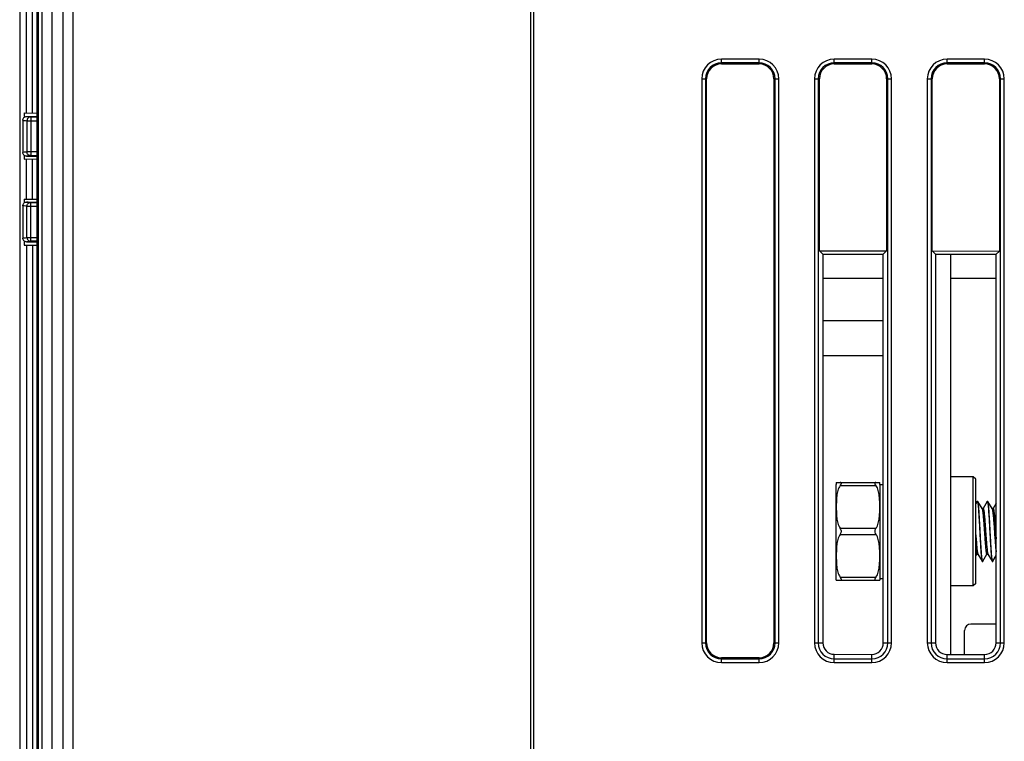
# Model space of a CAD drawing. Header units: millimetres. Extents: x 0 to 2125, y 1 to 1486.
# Tile 48 of 55: x 649 to 728, y 1127 to 1185. Entities that reach past the tile are written whole.
import ezdxf

# ---------------------------------------------------------------- set-up
doc = ezdxf.new("R2010")
doc.units = ezdxf.units.MM
doc.header["$LTSCALE"] = 77.505185
doc.layers.get('0').update_dxf_attribs({"linetype": 'CONTINUOUS'})

msp = doc.modelspace()

# ---------------------------------------------------------------- linework, layer by layer
at = {"linetype": 'Continuous'}
for p, q in [((652.93163, 866.05997), (652.93164, 1227.50738)), ((653.71873, 865.27121), (653.71873, 1227.50738)), ((690.25107, 883.0899), (690.25107, 1227.74599)), ((690.45107, 1227.96045), (690.45107, 883.29701)), ((652.05107, 826.82716), (652.05107, 1226.56067)), ((650.85107, 1177.38687), (650.85107, 1225.86785)), ((650.94962, 826.82716), (650.94962, 1226.09191)), ((651.23915, 826.82716), (651.23915, 1226.09191)), ((649.45107, 1225.53729), (649.45107, 824.82716)), ((649.98121, 1177.40206), (649.98121, 1225.64403)), ((650.4634, 1177.39364), (650.4634, 1225.64403)), ((705.45107, 1181.31134), (705.45107, 1181.69954)), ((708.45107, 1181.69954), (705.45107, 1181.69954)), ((708.45107, 1181.40177), (705.45107, 1181.40177)), ((705.45107, 1181.31134), (708.45107, 1181.31134)), ((708.45107, 1181.31134), (708.45107, 1181.69954)), ((714.45107, 1181.31134), (714.45107, 1181.69954)), ((717.45107, 1181.69954), (714.45107, 1181.69954)), ((717.45107, 1181.40177), (714.45107, 1181.40177)), ((714.45107, 1181.31134), (717.45107, 1181.31134)), ((717.45107, 1181.31134), (717.45107, 1181.69954)), ((723.45107, 1181.31134), (723.45107, 1181.69954)), ((726.45107, 1181.69954), (723.45107, 1181.69954)), ((726.45107, 1181.40177), (723.45107, 1181.40177)), ((723.45107, 1181.31134), (726.45107, 1181.31134)), ((726.45107, 1181.31134), (726.45107, 1181.69954)), ((703.87869, 1180.12716), (703.87869, 1135.12716)), ((703.87869, 1180.12716), (704.26689, 1180.12716)), ((704.17646, 1180.12716), (704.17646, 1135.12716)), ((704.26689, 1135.12716), (704.26689, 1180.12716)), ((709.63525, 1180.12716), (709.63525, 1135.12716)), ((709.63525, 1180.12716), (710.02345, 1180.12716)), ((709.72569, 1135.12716), (709.72569, 1180.12716)), ((710.02345, 1135.12716), (710.02345, 1180.12716)), ((712.87869, 1180.12716), (712.87869, 1135.12716)), ((712.87869, 1180.12716), (713.26689, 1180.12716)), ((713.17646, 1180.12716), (713.17646, 1135.12716)), ((713.26689, 1166.40081), (713.26689, 1180.12716)), ((718.63525, 1180.12716), (718.63525, 1166.39621)), ((718.63525, 1180.12716), (719.02345, 1180.12716)), ((718.72569, 1135.12716), (718.72569, 1180.12716)), ((719.02345, 1135.12716), (719.02345, 1180.12716)), ((721.87869, 1180.12716), (721.87869, 1135.12716)), ((721.87869, 1180.12716), (722.26689, 1180.12716)), ((722.17646, 1180.12716), (722.17646, 1135.12716)), ((722.26689, 1166.39309), (722.26689, 1180.12716)), ((727.63525, 1180.12716), (727.63525, 1166.38849)), ((727.63525, 1180.12716), (728.02345, 1180.12716)), ((727.72569, 1135.12716), (727.72569, 1180.12716)), ((728.02345, 1135.12716), (728.02345, 1180.12716)), ((649.81651, 1177.40493), (649.81651, 1177.12716)), ((649.81651, 1177.40493), (650.85213, 1177.38685)), ((649.99537, 1177.12716), (650.85213, 1177.12716)), ((650.33199, 1177.08525), (650.33199, 1173.99638)), ((650.33199, 1177.08525), (650.85213, 1177.08525)), ((650.85213, 1173.73946), (650.85213, 1177.38685)), ((649.69493, 1176.82731), (649.69493, 1174.25431)), ((650.03287, 1176.78526), (650.03287, 1174.29637)), ((650.03287, 1176.78526), (650.85213, 1176.78526)), ((649.81651, 1173.95447), (649.81651, 1173.73043)), ((649.99537, 1173.95447), (650.85213, 1173.95447)), ((650.85213, 1174.29637), (650.03287, 1174.29637)), ((650.85213, 1173.99638), (650.33199, 1173.99638)), ((649.81651, 1173.73043), (650.85213, 1173.73946)), ((649.98121, 1170.52246), (649.98121, 1173.73186)), ((650.4634, 1170.51825), (650.4634, 1173.73607)), ((650.85107, 1170.51486), (650.85107, 1173.73945)), ((649.69493, 1170), (649.69493, 1167.427)), ((649.81651, 1170.52389), (649.81651, 1170.29985)), ((649.81651, 1170.52389), (650.85213, 1170.51485)), ((649.99537, 1170.29985), (650.85213, 1170.29985)), ((650.03287, 1167.46906), (650.03287, 1169.95795)), ((650.03287, 1169.95795), (650.85213, 1169.95795)), ((650.33199, 1167.16907), (650.33199, 1170.25794)), ((650.33199, 1170.25794), (650.85213, 1170.25794)), ((650.85213, 1166.86746), (650.85213, 1170.51485)), ((649.81651, 1167.12716), (649.81651, 1166.84939)), ((649.81651, 1166.84939), (650.85213, 1166.86746)), ((649.98121, 1166.85226), (649.98121, 825.12716)), ((649.99537, 1167.12716), (650.85213, 1167.12716)), ((650.03287, 1167.46906), (650.85213, 1167.46906)), ((650.85213, 1167.16907), (650.33199, 1167.16907)), ((650.4634, 1166.86068), (650.4634, 825.12716)), ((650.85107, 825.12716), (650.85107, 1166.86745)), ((713.54032, 1166.12716), (713.26689, 1166.40081)), ((713.26689, 1166.40081), (718.63525, 1166.39621)), ((713.54032, 1166.12716), (713.54032, 1135.12716)), ((713.54032, 1166.12716), (718.36596, 1166.12716)), ((718.36596, 1166.12716), (718.63525, 1166.39621)), ((718.36596, 1135.12716), (718.36596, 1166.12716)), ((722.53261, 1166.12716), (722.26689, 1166.39309)), ((722.26689, 1166.39309), (727.63525, 1166.38849)), ((722.53261, 1166.12716), (722.53261, 1135.12716)), ((722.53261, 1166.12716), (727.37368, 1166.12716)), ((723.75107, 1134.20791), (723.75107, 1166.12716)), ((727.37368, 1166.12716), (727.63525, 1166.38849)), ((727.37368, 1135.12716), (727.37368, 1166.12716)), ((713.54032, 1164.22716), (718.36596, 1164.22716)), ((723.75107, 1164.22716), (727.37368, 1164.22716)), ((718.36596, 1160.82716), (713.54032, 1160.82716)), ((718.36596, 1158.02716), (713.54032, 1158.02716)), ((725.55107, 1148.37716), (723.75107, 1148.37716)), ((725.75107, 1148.17716), (725.55107, 1148.37716)), ((725.55107, 1139.67716), (725.55107, 1148.37716)), ((725.75107, 1139.87721), (725.75107, 1148.17711)), ((714.61668, 1147.92974), (714.60107, 1147.77716)), ((714.60107, 1140.27716), (714.60107, 1147.77716)), ((714.61614, 1147.92716), (718.08601, 1147.92716)), ((714.92098, 1147.67716), (717.78117, 1147.67716)), ((718.10107, 1147.77716), (718.08544, 1147.92981)), ((718.10107, 1147.77716), (718.36596, 1147.77716)), ((718.10107, 1147.77716), (718.10107, 1140.27716)), ((725.8494, 1146.41709), (725.75107, 1146.24755)), ((725.8494, 1146.41709), (725.86107, 1146.42716)), ((725.86107, 1146.42716), (725.90107, 1146.42716)), ((725.86107, 1146.42716), (725.90107, 1146.42716)), ((725.91274, 1146.41709), (725.90107, 1146.42716)), ((726.24635, 1145.84243), (725.91274, 1146.41709)), ((726.6494, 1146.41709), (726.32343, 1145.85558)), ((726.6494, 1146.41709), (726.66107, 1146.42716)), ((726.66107, 1146.42716), (726.70107, 1146.42716)), ((726.66107, 1146.42716), (726.70107, 1146.42716)), ((726.71274, 1146.41709), (726.70107, 1146.42716)), ((727.04635, 1145.84243), (726.71274, 1146.41709)), ((726.33107, 1145.85558), (726.23871, 1145.85558)), ((727.13107, 1145.85558), (727.03871, 1145.85558)), ((727.04635, 1145.84243), (727.04924, 1145.83701)), ((727.37368, 1146.28654), (727.12343, 1145.85558)), ((714.92098, 1144.27716), (717.78117, 1144.27716)), ((714.92098, 1143.77716), (717.78117, 1143.77716)), ((725.75107, 1142.04795), (725.83871, 1142.19874)), ((725.83107, 1142.19874), (725.92343, 1142.19874)), ((725.91579, 1142.21189), (726.2494, 1141.63723)), ((726.31274, 1141.63723), (726.63871, 1142.19874)), ((726.63107, 1142.19874), (726.72343, 1142.19874)), ((726.71579, 1142.21189), (727.0494, 1141.63723)), ((727.11274, 1141.63723), (727.37368, 1142.08686)), ((726.2494, 1141.63723), (726.26107, 1141.62716)), ((726.26107, 1141.62716), (726.30107, 1141.62716)), ((726.26107, 1141.62716), (726.30107, 1141.62716)), ((726.31274, 1141.63723), (726.30107, 1141.62716)), ((727.0494, 1141.63723), (727.06107, 1141.62716)), ((727.06107, 1141.62716), (727.10107, 1141.62716)), ((727.06107, 1141.62716), (727.10107, 1141.62716)), ((727.11274, 1141.63723), (727.10107, 1141.62716)), ((714.61668, 1140.12458), (714.60107, 1140.27716)), ((714.61614, 1140.12716), (718.08601, 1140.12716)), ((714.92098, 1140.37716), (717.78117, 1140.37716)), ((718.10107, 1140.27716), (718.08544, 1140.12451)), ((718.10107, 1140.27716), (718.36596, 1140.27716)), ((725.55107, 1139.67716), (723.75107, 1139.67716)), ((725.75107, 1139.87716), (725.55107, 1139.67716)), ((727.37368, 1136.62716), (725.35107, 1136.62716)), ((724.85107, 1134.20671), (724.85107, 1136.12716)), ((703.87869, 1135.12716), (704.26689, 1135.12716)), ((709.63525, 1135.12716), (710.02345, 1135.12716)), ((712.87869, 1135.12716), (713.54032, 1135.12716)), ((718.36596, 1135.12716), (719.02345, 1135.12716)), ((721.87869, 1135.12716), (722.53261, 1135.12716)), ((727.37368, 1135.12716), (728.02345, 1135.12716)), ((705.45107, 1133.55478), (705.45107, 1133.94298)), ((708.45107, 1133.94298), (705.45107, 1133.94298)), ((705.45107, 1133.85254), (708.45107, 1133.85254)), ((708.45107, 1133.55478), (708.45107, 1133.94298)), ((714.45107, 1134.21562), (717.45107, 1134.21305)), ((714.45107, 1133.55478), (714.45107, 1134.21562)), ((714.45107, 1133.85254), (717.45107, 1133.85254)), ((717.45107, 1133.55478), (717.45107, 1134.21305)), ((723.45107, 1134.20791), (726.45107, 1134.20534)), ((723.45107, 1133.55478), (723.45107, 1134.20791)), ((723.45107, 1133.85254), (726.45107, 1133.85254)), ((726.45107, 1133.55478), (726.45107, 1134.20534)), ((705.45107, 1133.55478), (708.45107, 1133.55478)), ((714.45107, 1133.55478), (717.45107, 1133.55478)), ((723.45107, 1133.55478), (726.45107, 1133.55478))]:
    msp.add_line(p, q, dxfattribs=at)
for centre, radius, start, end in [((705.45107, 1180.12716), 1.57238, 90, 180), ((705.45107, 1180.12716), 1.27462, 90, 180), ((705.45107, 1180.12716), 1.18418, 90, 180), ((708.45107, 1180.12716), 1.57238, 0, 90), ((708.45107, 1180.12716), 1.27462, 0, 90), ((708.45107, 1180.12716), 1.18418, 0, 90), ((714.45107, 1180.12716), 1.57238, 90, 180), ((714.45107, 1180.12716), 1.27462, 90, 180), ((714.45107, 1180.12716), 1.18418, 90, 180), ((717.45107, 1180.12716), 1.57238, 0, 90), ((717.45107, 1180.12716), 1.27462, 0, 90), ((717.45107, 1180.12716), 1.18418, 0, 90), ((723.45107, 1180.12716), 1.57238, 90, 180), ((723.45107, 1180.12716), 1.27462, 90, 180), ((723.45107, 1180.12716), 1.18418, 90, 180), ((726.45107, 1180.12716), 1.57238, 0, 90), ((726.45107, 1180.12716), 1.27462, 0, 90), ((726.45107, 1180.12716), 1.18418, 0, 90), ((726.30108, 1141.634), 0.00684, 258.9457514, 269.9597879), ((727.10108, 1141.634), 0.00684, 258.9131162, 269.9594321), ((725.35107, 1136.12716), 0.5, 90, 180), ((705.45107, 1135.12716), 1.57238, 180, 270), ((705.45107, 1135.12716), 1.27462, 180, 270), ((705.45107, 1135.12716), 1.18418, 180, 270), ((708.45107, 1135.12716), 1.57238, 270, 0), ((708.45107, 1135.12716), 1.27462, 270, 0), ((708.45107, 1135.12716), 1.18418, 270, 0), ((714.45107, 1135.12716), 1.57238, 180, 270), ((714.45107, 1135.12716), 1.27462, 180, 270), ((717.45107, 1135.12716), 1.57238, 270, 0), ((717.45107, 1135.12716), 1.27462, 270, 0), ((723.45107, 1135.12716), 1.57238, 180, 270), ((723.45107, 1135.12716), 1.27462, 180, 270), ((726.45107, 1135.12716), 1.57238, 270, 0), ((726.45107, 1135.12716), 1.27462, 270, 0)]:
    msp.add_arc(centre, radius, start, end, dxfattribs=at)
for centre, major_axis, start_param, end_param in [((714.45185, 1135.12716), (0.91154, 0), 3.14159265, 4.71153177), ((717.45185, 1135.12716), (0.91411, 0), -1.57165354, 0), ((723.45186, 1135.12716), (0.91925, 0), -3.14159265, -1.57165354), ((726.45186, 1135.12716), (0.92182, 0), -1.57165354, 0)]:
    msp.add_ellipse(centre, major_axis=major_axis, ratio=0.99999963, start_param=start_param, end_param=end_param, dxfattribs=at)
for points, knots in [([(649.69493, 1176.82731), (649.69493, 1176.86635), (649.71059, 1176.94528), (649.77754, 1177.04496), (649.8774, 1177.1116), (649.95633, 1177.12716), (649.99537, 1177.12716)], [0, 0, 0, 0, 0.25000553, 0.49999134, 0.74998057, 1, 1, 1, 1]), ([(649.99537, 1177.12716), (650.02145, 1177.12358), (650.13353, 1177.10859), (650.2458, 1177.09506), (650.33199, 1177.08525)], [0, 0, 0, 0, 0.23285445, 1, 1, 1, 1]), ([(650.33199, 1177.08525), (650.29308, 1177.08521), (650.21441, 1177.06957), (650.11504, 1177.00273), (650.04853, 1176.90308), (650.03281, 1176.82426), (650.03287, 1176.78526)], [0, 0, 0, 0, 0.24969274, 0.49953302, 0.74965329, 1, 1, 1, 1]), ([(649.69493, 1176.82731), (649.72111, 1176.82372), (649.83363, 1176.80868), (649.94633, 1176.7951), (650.03287, 1176.78526)], [0, 0, 0, 0, 0.23279022, 1, 1, 1, 1]), ([(650.03287, 1174.29637), (650.00273, 1174.29294), (649.88997, 1174.27984), (649.77734, 1174.26563), (649.69493, 1174.25431)], [0, 0, 0, 0, 0.26721953, 1, 1, 1, 1]), ([(649.99537, 1173.95447), (649.95633, 1173.95447), (649.8774, 1173.97003), (649.77754, 1174.03667), (649.71059, 1174.13634), (649.69493, 1174.21528), (649.69493, 1174.25431)], [0, 0, 0, 0, 0.25001943, 0.50000866, 0.74999447, 1, 1, 1, 1]), ([(650.33199, 1173.99638), (650.30197, 1173.99296), (650.18966, 1173.9799), (650.07746, 1173.96574), (649.99537, 1173.95447)], [0, 0, 0, 0, 0.26715524, 1, 1, 1, 1]), ([(650.33199, 1173.99638), (650.29308, 1173.99642), (650.21441, 1174.01206), (650.11504, 1174.0789), (650.04853, 1174.17855), (650.03281, 1174.25736), (650.03287, 1174.29637)], [0, 0, 0, 0, 0.24969267, 0.49953293, 0.74965323, 1, 1, 1, 1]), ([(649.69493, 1170), (649.69493, 1170.03904), (649.71059, 1170.11797), (649.77754, 1170.21765), (649.8774, 1170.28429), (649.95633, 1170.29985), (649.99537, 1170.29985)], [0, 0, 0, 0, 0.25000489, 0.49998894, 0.74997991, 1, 1, 1, 1]), ([(650.03287, 1169.95795), (650.00273, 1169.96138), (649.88997, 1169.97448), (649.77734, 1169.98869), (649.69493, 1170)], [0, 0, 0, 0, 0.26721953, 1, 1, 1, 1]), ([(650.33199, 1170.25794), (650.30197, 1170.26136), (650.18966, 1170.27441), (650.07746, 1170.28858), (649.99537, 1170.29985)], [0, 0, 0, 0, 0.26715524, 1, 1, 1, 1]), ([(650.03287, 1169.95795), (650.03281, 1169.99695), (650.04853, 1170.07577), (650.11504, 1170.17541), (650.21441, 1170.24226), (650.29308, 1170.2579), (650.33199, 1170.25794)], [0, 0, 0, 0, 0.25034677, 0.50046707, 0.75030733, 1, 1, 1, 1]), ([(649.69493, 1167.427), (649.72111, 1167.4306), (649.83363, 1167.44564), (649.94633, 1167.45921), (650.03287, 1167.46906)], [0, 0, 0, 0, 0.23279022, 1, 1, 1, 1]), ([(649.99537, 1167.12716), (649.95633, 1167.12716), (649.8774, 1167.14272), (649.77754, 1167.20936), (649.71059, 1167.30903), (649.69493, 1167.38797), (649.69493, 1167.427)], [0, 0, 0, 0, 0.25002009, 0.50001106, 0.74999511, 1, 1, 1, 1]), ([(649.99537, 1167.12716), (650.02145, 1167.13074), (650.13353, 1167.14573), (650.2458, 1167.15926), (650.33199, 1167.16907)], [0, 0, 0, 0, 0.23285445, 1, 1, 1, 1]), ([(650.03287, 1167.46906), (650.03281, 1167.43005), (650.04853, 1167.35124), (650.11504, 1167.25159), (650.21441, 1167.18475), (650.29308, 1167.16911), (650.33199, 1167.16907)], [0, 0, 0, 0, 0.25034671, 0.50046698, 0.75030726, 1, 1, 1, 1]), ([(714.92098, 1147.67716), (714.83327, 1147.55832), (714.71854, 1147.28012), (714.64633, 1146.84758), (714.62003, 1146.41222), (714.61421, 1145.97723), (714.62003, 1145.54224), (714.64631, 1145.10687), (714.71851, 1144.67428), (714.83325, 1144.39603), (714.92098, 1144.27716)], [0, 0, 0, 0, 0.12661428, 0.25134249, 0.37568986, 0.49998022, 0.62427071, 0.74861859, 0.87335039, 1, 1, 1, 1]), ([(714.92098, 1147.67716), (714.93338, 1147.69396), (714.95714, 1147.72631), (714.98935, 1147.77343), (715.01324, 1147.81682), (715.02527, 1147.85708), (715.01614, 1147.8927), (714.98981, 1147.91416), (714.95714, 1147.92502), (714.93331, 1147.92716), (714.92098, 1147.92716)], [0, 0, 0, 0, 0.18120161, 0.34847929, 0.49450835, 0.61128451, 0.70398755, 0.7942244, 0.8929432, 1, 1, 1, 1]), ([(717.78117, 1147.92716), (717.76883, 1147.92716), (717.74501, 1147.92502), (717.71233, 1147.91416), (717.686, 1147.8927), (717.67687, 1147.85708), (717.6889, 1147.81682), (717.7128, 1147.77343), (717.745, 1147.72631), (717.76877, 1147.69396), (717.78117, 1147.67716)], [0, 0, 0, 0, 0.10705682, 0.20577565, 0.29601252, 0.38871558, 0.50549174, 0.65152078, 0.81879843, 1, 1, 1, 1]), ([(717.78117, 1144.27716), (717.86888, 1144.39601), (717.98361, 1144.67423), (718.05582, 1145.10679), (718.08211, 1145.54218), (718.08793, 1145.97718), (718.08211, 1146.41218), (718.05582, 1146.84756), (717.98361, 1147.28011), (717.86887, 1147.55832), (717.78117, 1147.67716)], [0, 0, 0, 0, 0.1266263, 0.25135976, 0.37571139, 0.5000055, 0.62429957, 0.74865073, 0.87338251, 1, 1, 1, 1]), ([(725.86107, 1146.42716), (725.862, 1146.42716), (725.86682, 1146.42605), (725.86994, 1146.42164), (725.87198, 1146.41835)], [0, 0, 0, 0, 0.1929837, 1, 1, 1, 1]), ([(725.87198, 1146.41835), (725.873, 1146.4167), (725.87767, 1146.408), (725.88087, 1146.3986), (725.88319, 1146.39104)], [0, 0, 0, 0, 0.19676167, 1, 1, 1, 1]), ([(725.88319, 1146.39104), (725.8879, 1146.37569), (725.89636, 1146.33835), (725.91301, 1146.23945), (725.93214, 1146.07205), (725.95417, 1145.82321), (725.97634, 1145.51651), (725.99873, 1145.16186), (726.02118, 1144.77066), (726.04369, 1144.35551), (726.06621, 1143.92978), (726.08873, 1143.50718), (726.11121, 1143.10134), (726.13365, 1142.72533), (726.15594, 1142.39123), (726.17809, 1142.10984), (726.19741, 1141.91261), (726.21379, 1141.78799), (726.22477, 1141.72086), (726.23568, 1141.67242), (726.24414, 1141.64633), (726.2494, 1141.63724)], [0, 0, 0, 0, 0.0100928, 0.02402206, 0.06304839, 0.11595294, 0.18107831, 0.25634734, 0.33934584, 0.42741087, 0.51771699, 0.60735769, 0.69345197, 0.77323972, 0.84415964, 0.90394099, 0.95068859, 0.96870721, 0.98296824, 0.9933963, 1, 1, 1, 1]), ([(726.27887, 1141.66355), (726.27416, 1141.67894), (726.26571, 1141.71635), (726.24906, 1141.81539), (726.22993, 1141.98294), (726.2079, 1142.23191), (726.18574, 1142.53869), (726.16336, 1142.89336), (726.14091, 1143.28454), (726.11841, 1143.69964), (726.09589, 1144.1253), (726.07338, 1144.54779), (726.0509, 1144.95351), (726.02847, 1145.3294), (726.00618, 1145.66337), (725.98403, 1145.94465), (725.96472, 1146.14181), (725.94835, 1146.26638), (725.93736, 1146.33349), (725.92646, 1146.38191), (725.918, 1146.40799), (725.91274, 1146.41708)], [0, 0, 0, 0, 0.010118, 0.02407085, 0.06313844, 0.11607448, 0.18121989, 0.25649753, 0.33949561, 0.42755486, 0.51784883, 0.60747287, 0.69354685, 0.77331165, 0.8442084, 0.90396959, 0.95070262, 0.96871571, 0.98297247, 0.99339773, 1, 1, 1, 1]), ([(726.66107, 1146.42716), (726.66199, 1146.42716), (726.66678, 1146.42606), (726.66989, 1146.4217), (726.67192, 1146.41844)], [0, 0, 0, 0, 0.19337169, 1, 1, 1, 1]), ([(726.67192, 1146.41844), (726.67296, 1146.41678), (726.6777, 1146.40797), (726.68092, 1146.39844), (726.68327, 1146.39077)], [0, 0, 0, 0, 0.19613434, 1, 1, 1, 1]), ([(726.68327, 1146.39077), (726.68798, 1146.37538), (726.69643, 1146.33796), (726.71308, 1146.23892), (726.73221, 1146.07137), (726.75424, 1145.82239), (726.7764, 1145.51561), (726.79878, 1145.16094), (726.82123, 1144.76975), (726.84374, 1144.35465), (726.86625, 1143.929), (726.88877, 1143.50651), (726.91125, 1143.1008), (726.93367, 1142.72492), (726.95596, 1142.39095), (726.97811, 1142.10967), (726.99742, 1141.91251), (727.01379, 1141.78794), (727.02478, 1141.72083), (727.03568, 1141.67241), (727.04414, 1141.64633), (727.0494, 1141.63724)], [0, 0, 0, 0, 0.01011857, 0.02407194, 0.06314043, 0.11607685, 0.18122145, 0.25650015, 0.33949996, 0.427559, 0.51785271, 0.60747639, 0.69354931, 0.77331177, 0.84420834, 0.90397025, 0.95070293, 0.9687159, 0.98297257, 0.99339776, 1, 1, 1, 1]), ([(727.07884, 1141.66366), (727.07413, 1141.67907), (727.06568, 1141.71652), (727.04903, 1141.81561), (727.0299, 1141.98322), (727.00788, 1142.23225), (726.98572, 1142.53906), (726.96334, 1142.89374), (726.94089, 1143.28492), (726.91839, 1143.7), (726.89587, 1144.12562), (726.87336, 1144.54806), (726.85088, 1144.95373), (726.82846, 1145.32956), (726.80617, 1145.66348), (726.78403, 1145.94472), (726.76472, 1146.14185), (726.74835, 1146.2664), (726.73736, 1146.3335), (726.72646, 1146.38192), (726.718, 1146.40799), (726.71274, 1146.41708)], [0, 0, 0, 0, 0.01012871, 0.02409153, 0.06317641, 0.11612553, 0.18127856, 0.25655974, 0.33955961, 0.42761633, 0.51790513, 0.6075219, 0.69358704, 0.77334106, 0.84422755, 0.90398153, 0.95070846, 0.96871925, 0.98297424, 0.99339832, 1, 1, 1, 1]), ([(726.24635, 1145.84243), (726.25157, 1145.83345), (726.26054, 1145.80901), (726.27204, 1145.76428), (726.28367, 1145.7041), (726.30079, 1145.59498), (726.32109, 1145.42481), (726.34438, 1145.18487), (726.3678, 1144.90379), (726.39135, 1144.59157), (726.41496, 1144.2593), (726.43858, 1143.91878), (726.46219, 1143.58211), (726.48577, 1143.26125), (726.50925, 1142.96762), (726.53259, 1142.71158), (726.55559, 1142.50233), (726.57601, 1142.36058), (726.59304, 1142.27647), (726.60508, 1142.23552), (726.61477, 1142.21024), (726.62623, 1142.19874), (726.63107, 1142.19874)], [0, 0, 0, 0, 0.00847468, 0.02105331, 0.03774793, 0.05845276, 0.11121866, 0.17758187, 0.25523088, 0.3414342, 0.43314797, 0.52712872, 0.62005108, 0.70862788, 0.78972918, 0.860497, 0.91845439, 0.96161463, 0.97719781, 0.98865774, 0.99604825, 1, 1, 1, 1]), ([(726.33107, 1145.85558), (726.33591, 1145.85558), (726.34738, 1145.84408), (726.35705, 1145.81879), (726.3691, 1145.77785), (726.38612, 1145.69374), (726.40656, 1145.55199), (726.42955, 1145.34273), (726.45289, 1145.08669), (726.47638, 1144.79306), (726.49995, 1144.47221), (726.52356, 1144.13554), (726.54719, 1143.79502), (726.57079, 1143.46275), (726.59434, 1143.15053), (726.61777, 1142.86946), (726.64105, 1142.62951), (726.66135, 1142.45934), (726.67847, 1142.35022), (726.6901, 1142.29004), (726.70161, 1142.24531), (726.71057, 1142.22087), (726.71579, 1142.2119)], [0, 0, 0, 0, 0.00395009, 0.01134331, 0.02280037, 0.03838646, 0.08154664, 0.13950393, 0.21027159, 0.29137271, 0.37994931, 0.47287146, 0.56685202, 0.65856564, 0.74476884, 0.8224178, 0.888781, 0.94154695, 0.96225345, 0.9789465, 0.99152658, 1, 1, 1, 1]), ([(727.04924, 1145.83701), (727.0591, 1145.81687), (727.07361, 1145.75884), (727.09295, 1145.65136), (727.11216, 1145.50246), (727.13195, 1145.31661), (727.15177, 1145.09808), (727.17935, 1144.75824), (727.21239, 1144.29842), (727.25102, 1143.73783), (727.28927, 1143.20624), (727.32731, 1142.75719), (727.35606, 1142.49159), (727.37367, 1142.38141)], [0, 0, 0, 0, 0.01936401, 0.0510892, 0.09459639, 0.14886414, 0.21255917, 0.2840942, 0.44335182, 0.61071448, 0.76943201, 0.90363538, 1, 1, 1, 1]), ([(727.13107, 1145.85558), (727.13772, 1145.85557), (727.15232, 1145.83532), (727.16375, 1145.79727), (727.17912, 1145.73213), (727.19325, 1145.64475), (727.20822, 1145.53389), (727.22937, 1145.34561), (727.25482, 1145.06697), (727.28409, 1144.69261), (727.31352, 1144.28068), (727.34301, 1143.85446), (727.36324, 1143.56821), (727.37367, 1143.42677)], [0, 0, 0, 0, 0.00813963, 0.02509676, 0.05187928, 0.08837426, 0.13415625, 0.18862222, 0.32051649, 0.47674118, 0.64854969, 0.82629803, 1, 1, 1, 1]), ([(715.0219, 1144.02716), (715.0219, 1144.05074), (715.00969, 1144.14193), (714.96096, 1144.22298), (714.92098, 1144.27716)], [0, 0, 0, 0, 0.25937961, 1, 1, 1, 1]), ([(714.92098, 1143.77716), (714.93398, 1143.79477), (714.96557, 1143.84108), (715.00776, 1143.92247), (715.0219, 1143.992), (715.0219, 1144.02716)], [0, 0, 0, 0, 0.24012353, 0.6144005, 1, 1, 1, 1]), ([(717.78117, 1144.27716), (717.76817, 1144.25955), (717.73657, 1144.21324), (717.69438, 1144.13185), (717.68024, 1144.06231), (717.68024, 1144.02716)], [0, 0, 0, 0, 0.24012353, 0.6144005, 1, 1, 1, 1]), ([(717.68024, 1144.02716), (717.68024, 1144.00357), (717.69245, 1143.91239), (717.74118, 1143.83134), (717.78117, 1143.77716)], [0, 0, 0, 0, 0.25937961, 1, 1, 1, 1]), ([(714.92098, 1143.77716), (714.83325, 1143.65829), (714.71852, 1143.38006), (714.64632, 1142.94749), (714.62003, 1142.51213), (714.61421, 1142.07716), (714.62003, 1141.64218), (714.64632, 1141.20682), (714.71852, 1140.77426), (714.83325, 1140.49602), (714.92098, 1140.37716)], [0, 0, 0, 0, 0.1266425, 0.25137022, 0.37571401, 0.50000027, 0.62428659, 0.74863048, 0.8733583, 1, 1, 1, 1]), ([(717.78117, 1140.37716), (717.86889, 1140.49602), (717.98362, 1140.77425), (718.05582, 1141.20682), (718.08211, 1141.64217), (718.08793, 1142.07715), (718.08212, 1142.51212), (718.05583, 1142.94748), (717.98362, 1143.38005), (717.86889, 1143.65829), (717.78117, 1143.77716)], [0, 0, 0, 0, 0.12664008, 0.25136692, 0.37571039, 0.49999634, 0.62428242, 0.74862598, 0.87335353, 1, 1, 1, 1]), ([(725.75108, 1143.74094), (725.76423, 1143.55455), (725.78362, 1143.28478), (725.81163, 1142.94131), (725.83178, 1142.72177), (725.8517, 1142.53618), (725.87149, 1142.38948), (725.88867, 1142.29321), (725.90378, 1142.23886), (725.91147, 1142.21932), (725.91579, 1142.2119)], [0, 0, 0, 0, 0.36387421, 0.52670182, 0.67105254, 0.79321758, 0.89010739, 0.95940175, 0.98328355, 1, 1, 1, 1]), ([(725.75108, 1142.54782), (725.75701, 1142.49777), (725.76826, 1142.41078), (725.7868, 1142.30179), (725.80373, 1142.23611), (725.81799, 1142.206), (725.82724, 1142.19873), (725.83107, 1142.19874)], [0, 0, 0, 0, 0.41567067, 0.7224046, 0.91452946, 0.96844148, 1, 1, 1, 1]), ([(726.29022, 1141.63588), (726.28919, 1141.63754), (726.28445, 1141.64635), (726.28122, 1141.65587), (726.27887, 1141.66355)], [0, 0, 0, 0, 0.19614819, 1, 1, 1, 1]), ([(727.09025, 1141.63584), (727.0892, 1141.63751), (727.08443, 1141.64636), (727.0812, 1141.65594), (727.07884, 1141.66366)], [0, 0, 0, 0, 0.19588817, 1, 1, 1, 1]), ([(726.29976, 1141.62729), (726.29893, 1141.62745), (726.29481, 1141.62909), (726.29208, 1141.6329), (726.29022, 1141.63588)], [0, 0, 0, 0, 0.19470587, 1, 1, 1, 1]), ([(727.09976, 1141.62729), (727.09893, 1141.62745), (727.09483, 1141.62909), (727.0921, 1141.63288), (727.09025, 1141.63584)], [0, 0, 0, 0, 0.19486688, 1, 1, 1, 1]), ([(714.92098, 1140.12716), (714.93331, 1140.12716), (714.95714, 1140.1293), (714.98981, 1140.14016), (715.01614, 1140.16162), (715.02527, 1140.19724), (715.01324, 1140.2375), (714.98935, 1140.28089), (714.95714, 1140.32801), (714.93338, 1140.36036), (714.92098, 1140.37716)], [0, 0, 0, 0, 0.10705682, 0.20577565, 0.29601252, 0.38871558, 0.50549174, 0.65152078, 0.81879843, 1, 1, 1, 1]), ([(717.78117, 1140.37716), (717.76877, 1140.36036), (717.745, 1140.32801), (717.7128, 1140.28089), (717.6889, 1140.2375), (717.67687, 1140.19724), (717.686, 1140.16162), (717.71233, 1140.14016), (717.74501, 1140.1293), (717.76883, 1140.12716), (717.78117, 1140.12716)], [0, 0, 0, 0, 0.18120161, 0.34847929, 0.49450835, 0.61128451, 0.70398755, 0.7942244, 0.8929432, 1, 1, 1, 1])]:
    msp.add_open_spline(points, degree=3, knots=knots, dxfattribs=at)

doc.saveas('drawing.dxf')
